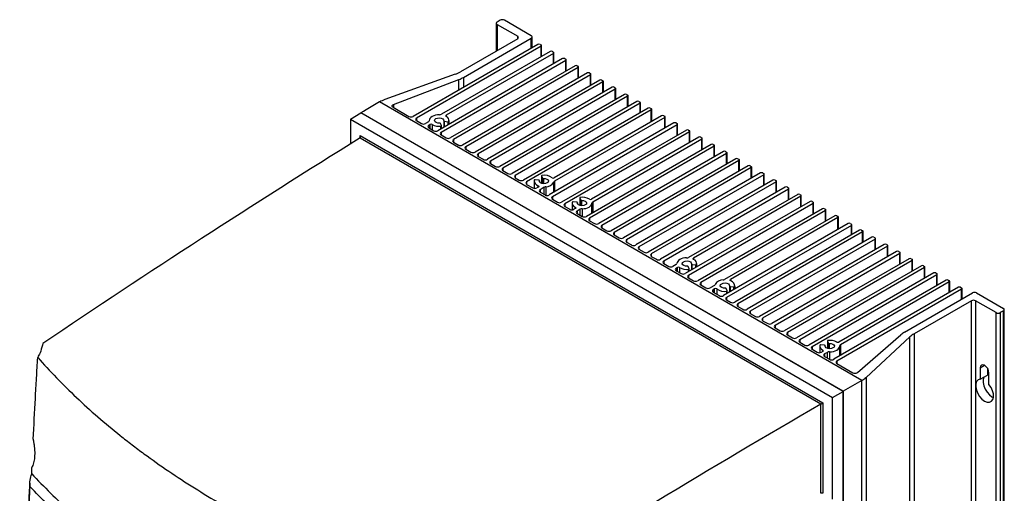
# Model space of a CAD drawing. Header units: millimetres. Extents: x 82 to 1337, y -230 to 1154.
# Tile 217 of 217: x 963 to 1295, y 995 to 1154. Entities that reach past the tile are written whole.
import ezdxf

# ---------------------------------------------------------------- set-up
doc = ezdxf.new("R2010")
doc.units = ezdxf.units.MM

msp = doc.modelspace()

# ---------------------------------------------------------------- linework, layer by layer
at = {"color": 7, "linetype": 'Continuous', "lineweight": 25}
for p, q in [((1123.54, 1153.08), (1123.54, 1143.68)), ((1124.9, 1154.1), (1123.84, 1153.49)), ((1123.84, 1152.67), (1130.77, 1148.67)), ((1135.36, 1148.87), (1126.31, 1154.1)), ((1137.59, 1145.96), (1095.52, 1121.67)), ((1130.77, 1147.85), (1111.45, 1136.7)), ((1112.46, 1134.84), (1135.36, 1148.06)), ((1135.66, 1144.84), (1135.66, 1148.47)), ((1138.3, 1145.96), (1138.65, 1145.75)), ((1138.65, 1145.34), (1096.58, 1121.06)), ((1141.76, 1143.55), (1105.1, 1122.38)), ((1142.82, 1142.93), (1106.65, 1122.06)), ((1138.8, 1141.84), (1138.8, 1145.55)), ((1142.47, 1143.55), (1142.82, 1143.34)), ((1142.97, 1139.43), (1142.97, 1143.14)), ((1145.93, 1141.14), (1103.86, 1116.85)), ((1146.99, 1140.53), (1104.92, 1116.24)), ((1146.64, 1141.14), (1146.99, 1140.93)), ((1147.14, 1137.02), (1147.14, 1140.73)), ((1109.68, 1135.89), (1085.97, 1127.34)), ((1150.11, 1138.73), (1108.03, 1114.44)), ((1151.17, 1138.12), (1109.09, 1113.83)), ((1154.28, 1136.32), (1112.2, 1112.03)), ((1150.81, 1138.73), (1151.17, 1138.53)), ((1151.31, 1134.61), (1151.31, 1138.32)), ((1154.98, 1136.32), (1155.34, 1136.12)), ((1155.48, 1132.2), (1155.48, 1135.91)), ((1088.87, 1125.66), (1110.92, 1134.11)), ((1155.34, 1135.71), (1113.27, 1111.42)), ((1158.45, 1133.91), (1116.38, 1109.63)), ((1159.51, 1133.3), (1117.44, 1109.01)), ((1159.16, 1133.91), (1159.51, 1133.71)), ((1159.66, 1129.79), (1159.66, 1133.51)), ((1162.62, 1131.51), (1120.55, 1107.22)), ((1163.68, 1130.89), (1121.61, 1106.6)), ((1163.33, 1131.51), (1163.68, 1131.3)), ((1163.83, 1127.39), (1163.83, 1131.1)), ((1084.2, 1126.56), (1079.64, 1123.93)), ((1246.87, 1032.66), (1084.2, 1126.56)), ((1166.79, 1129.1), (1124.72, 1104.81)), ((1167.85, 1128.48), (1125.78, 1104.2)), ((1170.97, 1126.69), (1128.89, 1102.4)), ((1172.03, 1126.08), (1129.95, 1101.79)), ((1167.5, 1129.1), (1167.85, 1128.89)), ((1168, 1124.98), (1168, 1128.69)), ((1171.67, 1126.69), (1172.03, 1126.48)), ((1172.17, 1122.98), (1172.17, 1126.28)), ((1074.4, 1120.72), (1077.87, 1122.87)), ((1079.64, 1123.93), (1077.87, 1122.91)), ((1077.87, 1122.91), (1077.87, 1122.87)), ((1240.54, 1029), (1077.87, 1122.91)), ((1240.51, 1028.98), (1077.87, 1122.87)), ((1078.74, 1123.41), (1079.61, 1123.95)), ((1079.61, 1123.95), (1079.64, 1123.93)), ((1088.72, 1124.78), (1094.1, 1121.67)), ((1174.78, 1124.48), (1132.71, 1100.2)), ((1175.84, 1123.87), (1133.77, 1099.58)), ((1175.49, 1124.48), (1175.84, 1124.28)), ((1175.99, 1119.96), (1175.99, 1124.08)), ((1074.4, 1120.72), (1236.91, 1026.91)), ((1074.4, 1120.72), (1074.4, 1112.4)), ((1096.58, 1120.24), (1098.27, 1119.26)), ((1100.64, 1119.81), (1099.69, 1119.26)), ((1100.93, 1120.28), (1100.93, 1120.19)), ((1105.08, 1118.56), (1104.75, 1119.29)), ((1105.82, 1120.15), (1105.82, 1117.98)), ((1106.01, 1120.01), (1107.27, 1119.82)), ((1107.63, 1119.03), (1107.63, 1120.28)), ((1183.48, 1119.46), (1141.41, 1095.18)), ((1179.31, 1121.87), (1143.11, 1100.97)), ((1180.37, 1121.26), (1143.21, 1099.8)), ((1180.02, 1121.87), (1180.37, 1121.67)), ((1180.52, 1117.75), (1180.52, 1121.46)), ((1184.19, 1119.46), (1184.54, 1119.26)), ((1101.21, 1118.91), (1100.75, 1118.65)), ((1100.75, 1117.83), (1102.45, 1116.85)), ((1105.09, 1117.56), (1105.09, 1118.52)), ((1184.54, 1118.85), (1142.47, 1094.56)), ((1187.65, 1117.05), (1145.58, 1092.77)), ((1188.71, 1116.44), (1146.64, 1092.15)), ((1184.69, 1115.34), (1184.69, 1119.05)), ((1188.36, 1117.05), (1188.71, 1116.85)), ((1188.86, 1112.93), (1188.86, 1116.65)), ((1077.59, 1115.2), (1233.72, 1025.06)), ((1233.02, 1024.66), (1077.6, 1114.39)), ((1104.92, 1115.42), (1106.62, 1114.44)), ((1109.09, 1113.01), (1110.79, 1112.03)), ((1191.82, 1114.65), (1155.65, 1093.77)), ((1192.89, 1114.03), (1156.12, 1092.81)), ((1192.53, 1114.65), (1192.89, 1114.44)), ((1193.03, 1110.53), (1193.03, 1114.24)), ((1113.27, 1110.61), (1114.96, 1109.63)), ((1196, 1112.24), (1153.92, 1087.95)), ((1197.06, 1111.63), (1154.98, 1087.34)), ((1200.17, 1109.83), (1158.1, 1085.54)), ((1201.23, 1109.22), (1159.16, 1084.93)), ((1196.7, 1112.24), (1197.06, 1112.03)), ((1197.2, 1108.12), (1197.2, 1111.83)), ((1200.88, 1109.83), (1201.23, 1109.63)), ((1201.38, 1105.71), (1201.38, 1109.42)), ((1117.44, 1108.2), (1119.13, 1107.22)), ((1204.34, 1107.42), (1162.27, 1083.13)), ((1205.4, 1106.81), (1163.33, 1082.52)), ((1205.05, 1107.42), (1205.4, 1107.22)), ((1205.55, 1103.3), (1205.55, 1107.01)), ((1121.61, 1105.79), (1123.31, 1104.81)), ((1125.78, 1103.38), (1127.48, 1102.4)), ((1208.51, 1105.01), (1166.44, 1080.72)), ((1209.57, 1104.4), (1167.5, 1080.11)), ((1212.68, 1102.6), (1170.61, 1078.32)), ((1209.22, 1105.01), (1209.57, 1104.81)), ((1209.72, 1100.89), (1209.72, 1104.6)), ((1213.39, 1102.6), (1213.75, 1102.4)), ((1129.95, 1100.97), (1131.3, 1100.2)), ((1136.29, 1099.87), (1136.29, 1097.43)), ((1137.92, 1100.14), (1136.66, 1100.33)), ((1138.1, 1099.75), (1138.1, 1100)), ((1138.83, 1101.63), (1138.83, 1099.11)), ((1138.84, 1101.59), (1139.18, 1100.86)), ((1213.75, 1101.99), (1171.67, 1077.7)), ((1216.86, 1100.2), (1174.78, 1075.91)), ((1217.92, 1099.58), (1175.84, 1075.3)), ((1213.89, 1098.48), (1213.89, 1102.2)), ((1217.56, 1100.2), (1217.92, 1099.99)), ((1218.06, 1096.08), (1218.06, 1099.79)), ((1133.77, 1098.77), (1135.82, 1097.58)), ((1137.73, 1097.87), (1137.24, 1097.58)), ((1139.75, 1097.81), (1138.3, 1096.97)), ((1138.3, 1096.15), (1139.99, 1095.18)), ((1221.03, 1097.79), (1178.96, 1073.5)), ((1222.09, 1097.18), (1180.02, 1072.89)), ((1221.74, 1097.79), (1222.09, 1097.58)), ((1222.24, 1093.67), (1222.24, 1097.38)), ((1142.47, 1093.75), (1144.17, 1092.77)), ((1150.75, 1092.73), (1149.49, 1092.92)), ((1151.67, 1094.22), (1151.67, 1091.7)), ((1151.67, 1094.18), (1152.01, 1093.45)), ((1229.37, 1092.97), (1187.3, 1068.68)), ((1225.2, 1095.38), (1188.43, 1074.15)), ((1226.26, 1094.77), (1190.09, 1073.89)), ((1225.91, 1095.38), (1226.26, 1095.18)), ((1226.41, 1091.26), (1226.41, 1094.97)), ((1230.08, 1092.97), (1230.43, 1092.77)), ((1146.64, 1091.34), (1148.34, 1090.36)), ((1149.12, 1092.46), (1149.12, 1090.19)), ((1150.21, 1090.62), (1149.75, 1090.36)), ((1151.87, 1090.36), (1150.81, 1089.75)), ((1150.94, 1092.34), (1150.94, 1092.59)), ((1230.43, 1092.36), (1188.36, 1068.07)), ((1233.54, 1090.56), (1191.47, 1066.27)), ((1234.6, 1089.95), (1192.53, 1065.66)), ((1230.58, 1088.85), (1230.58, 1092.56)), ((1234.25, 1090.56), (1234.6, 1090.36)), ((1234.75, 1086.44), (1234.75, 1090.15)), ((1150.81, 1088.93), (1152.51, 1087.95)), ((1154.98, 1086.52), (1156.68, 1085.54)), ((1237.72, 1088.15), (1200.55, 1066.7)), ((1238.78, 1087.54), (1202.57, 1066.64)), ((1238.42, 1088.15), (1238.78, 1087.95)), ((1238.92, 1083.63), (1238.92, 1087.75)), ((1159.16, 1084.11), (1160.85, 1083.13)), ((1242.24, 1085.54), (1200.17, 1061.25)), ((1243.3, 1084.93), (1201.23, 1060.64)), ((1246.06, 1083.34), (1203.99, 1059.05)), ((1247.12, 1082.72), (1205.05, 1058.44)), ((1242.95, 1085.54), (1243.3, 1085.34)), ((1243.45, 1081.83), (1243.45, 1085.13)), ((1246.77, 1083.34), (1247.12, 1083.13)), ((1247.27, 1079.22), (1247.27, 1082.93)), ((1163.33, 1081.7), (1165.03, 1080.72)), ((1250.23, 1080.93), (1208.16, 1056.64)), ((1251.29, 1080.32), (1209.22, 1056.03)), ((1250.94, 1080.93), (1251.29, 1080.72)), ((1251.44, 1076.81), (1251.44, 1080.52)), ((1167.5, 1079.3), (1169.2, 1078.32)), ((1171.67, 1076.89), (1173.37, 1075.91)), ((1254.4, 1078.52), (1212.33, 1054.23)), ((1255.46, 1077.91), (1213.39, 1053.62)), ((1258.58, 1076.11), (1216.5, 1051.82)), ((1255.11, 1078.52), (1255.46, 1078.32)), ((1255.61, 1074.4), (1255.61, 1078.11)), ((1259.28, 1076.11), (1259.64, 1075.91)), ((1175.84, 1074.48), (1177.54, 1073.5)), ((1259.64, 1075.5), (1217.56, 1051.21)), ((1262.75, 1073.7), (1220.67, 1049.42)), ((1263.81, 1073.09), (1221.74, 1048.8)), ((1259.78, 1071.99), (1259.78, 1075.7)), ((1263.45, 1073.7), (1263.81, 1073.5)), ((1263.95, 1069.58), (1263.95, 1073.3)), ((1180.02, 1072.07), (1181.71, 1071.09)), ((1184.19, 1071.7), (1183.13, 1071.09)), ((1184.65, 1070.75), (1184.19, 1070.48)), ((1184.19, 1069.66), (1185.89, 1068.68)), ((1188.63, 1070.33), (1188.29, 1071.06)), ((1188.64, 1069.46), (1188.64, 1070.29)), ((1189.37, 1071.92), (1189.37, 1069.88)), ((1189.55, 1071.78), (1190.81, 1071.59)), ((1191.18, 1070.92), (1191.18, 1072.05)), ((1266.92, 1071.3), (1224.85, 1047.01)), ((1267.98, 1070.68), (1225.91, 1046.39)), ((1267.63, 1071.3), (1267.98, 1071.09)), ((1268.13, 1067.18), (1268.13, 1070.89)), ((1188.36, 1067.25), (1190.06, 1066.27)), ((1271.09, 1068.89), (1229.02, 1044.6)), ((1272.15, 1068.27), (1230.08, 1043.99)), ((1275.26, 1066.48), (1239.09, 1045.6)), ((1271.8, 1068.89), (1272.15, 1068.68)), ((1272.3, 1064.77), (1272.3, 1068.48)), ((1275.97, 1066.48), (1276.32, 1066.27)), ((1276.47, 1062.36), (1276.47, 1066.07)), ((1192.53, 1064.85), (1194.23, 1063.87)), ((1197.1, 1064.71), (1195.64, 1063.87)), ((1197.2, 1063.54), (1196.7, 1063.25)), ((1201.46, 1062.92), (1201.12, 1063.65)), ((1201.47, 1062.01), (1201.47, 1062.88)), ((1202.2, 1064.51), (1202.2, 1062.43)), ((1202.39, 1064.38), (1203.65, 1064.18)), ((1204.01, 1063.47), (1204.01, 1064.64)), ((1279.44, 1064.07), (1237.36, 1039.78)), ((1280.5, 1063.46), (1238.42, 1039.17)), ((1276.32, 1065.87), (1239.66, 1044.7)), ((1280.14, 1064.07), (1280.5, 1063.87)), ((1280.64, 1060.15), (1280.64, 1063.66)), ((1196.7, 1062.44), (1198.75, 1061.25)), ((1201.23, 1059.82), (1202.57, 1059.05)), ((1261.24, 1048.95), (1284.14, 1062.17)), ((1283.78, 1059.52), (1264.47, 1048.37)), ((1283.78, 765.56), (1283.78, 1059.52)), ((1292.13, 1055.52), (1285.2, 1059.52)), ((1285.2, 1059.52), (1285.2, 765.56)), ((1285.55, 1062.17), (1294.6, 1056.95)), ((1205.05, 1057.62), (1206.74, 1056.64)), ((1294.6, 1056.13), (1293.54, 1055.52)), ((1294.6, 762.18), (1294.6, 1056.13)), ((1294.9, 762.58), (1294.9, 1056.54)), ((1209.22, 1055.21), (1210.92, 1054.23)), ((1213.39, 1052.8), (1215.09, 1051.82)), ((1292.13, 761.56), (1292.13, 1055.52)), ((1293.54, 1055.52), (1293.54, 761.56)), ((1217.56, 1050.4), (1219.26, 1049.42)), ((1221.74, 1047.99), (1223.43, 1047.01)), ((1245.35, 1035.33), (1259.97, 1048.06)), ((1263.06, 1047.34), (1248.25, 1033.66)), ((1263.06, 753.39), (1263.06, 1047.34)), ((1264.47, 1048.37), (1264.47, 754.41)), ((1225.91, 1045.58), (1227.6, 1044.6)), ((1230.08, 1043.17), (1231.78, 1042.19)), ((1232.67, 1044.23), (1232.67, 1042.03)), ((1234.3, 1044.5), (1233.03, 1044.69)), ((1234.48, 1044.11), (1234.48, 1044.36)), ((1235.21, 1045.99), (1235.21, 1043.47)), ((1235.22, 1045.95), (1235.56, 1045.23)), ((1239.37, 1040.94), (1239.37, 1044.23)), ((969.89, 1042.55), (969.71, 1041.93)), ((1233.65, 1042.46), (1233.19, 1042.19)), ((1235.21, 1042.13), (1234.25, 1041.58)), ((1234.25, 1040.76), (1235.95, 1039.78)), ((1238.42, 1038.35), (1243.81, 1035.25)), ((1286.75, 1036.9), (1286.75, 1033.06)), ((1289.23, 1036.75), (1289.23, 1034.49)), ((1248.25, 1033.66), (1248.25, 739.71)), ((1286.75, 1033.06), (1289.23, 1034.49)), ((1289.72, 1031.34), (1289.72, 1035.19)), ((1246.87, 1032.66), (1240.54, 1029)), ((1246.87, 794.81), (1246.87, 1032.66)), ((1236.91, 1026.91), (1240.51, 1028.98)), ((1236.91, 992.59), (1236.91, 1026.91)), ((1240.51, 1028.98), (1240.51, 791.18)), ((1240.54, 791.16), (1240.54, 1029)), ((1233.02, 994.61), (1233.02, 1024.66)), ((1233.72, 1025.06), (1233.72, 994.61))]:
    msp.add_line(p, q, dxfattribs=at)
at = {"color": 8, "linetype": 'Continuous', "lineweight": 25}
for p, q in [((1123.84, 1152.67), (1123.84, 1143.85)), ((1130.77, 1147.85), (1130.77, 1148.67)), ((1135.36, 1144.67), (1135.36, 1148.06)), ((1138.65, 1141.75), (1138.65, 1145.34)), ((1142.82, 1139.34), (1142.82, 1142.93)), ((1146.99, 1136.93), (1146.99, 1140.53)), ((1151.17, 1134.53), (1151.17, 1138.12)), ((1110.92, 1130.56), (1110.92, 1134.11)), ((1112.46, 1134.84), (1112.46, 1131.45)), ((1155.34, 1132.12), (1155.34, 1135.71)), ((1159.51, 1129.71), (1159.51, 1133.3)), ((1163.68, 1127.3), (1163.68, 1130.89)), ((1167.85, 1124.89), (1167.85, 1128.48)), ((1172.03, 1122.89), (1172.03, 1126.08)), ((1088.87, 1125.66), (1088.87, 1124.69)), ((1175.84, 1119.87), (1175.84, 1123.87)), ((1096.58, 1121.06), (1096.58, 1120.24)), ((1100.94, 1120.2), (1100.94, 1120.23)), ((1106.01, 1120.01), (1106.01, 1118.09)), ((1106.65, 1122.06), (1106.65, 1121.65)), ((1107.27, 1118.82), (1107.27, 1119.82)), ((1107.58, 1119.93), (1107.58, 1119)), ((1180.37, 1117.67), (1180.37, 1121.26)), ((1100.75, 1118.65), (1100.75, 1117.83)), ((1101.21, 1117.57), (1101.21, 1118.91)), ((1101.92, 1118.91), (1101.92, 1117.16)), ((1104.89, 1117.44), (1104.89, 1118.38)), ((1104.92, 1116.24), (1104.92, 1115.42)), ((1184.54, 1115.26), (1184.54, 1118.85)), ((1188.71, 1112.85), (1188.71, 1116.44)), ((1077.59, 1114.38), (1077.59, 1115.2)), ((1109.09, 1113.83), (1109.09, 1113.01)), ((1192.89, 1110.44), (1192.89, 1114.03)), ((1113.27, 1111.42), (1113.27, 1110.61)), ((1197.06, 1108.03), (1197.06, 1111.63)), ((1201.23, 1105.63), (1201.23, 1109.22)), ((1117.44, 1109.01), (1117.44, 1108.2)), ((1121.61, 1106.6), (1121.61, 1105.79)), ((1205.4, 1103.22), (1205.4, 1106.81)), ((1125.78, 1104.2), (1125.78, 1103.38)), ((1209.57, 1100.81), (1209.57, 1104.4)), ((1129.95, 1101.79), (1129.95, 1100.97)), ((1133.77, 1099.58), (1133.77, 1098.77)), ((1138.1, 1099.98), (1138.1, 1099.76)), ((1138.84, 1101.59), (1138.84, 1099.1)), ((1139.18, 1100.86), (1139.18, 1099.02)), ((1139.45, 1100.76), (1139.45, 1098.98)), ((1142.93, 1096.05), (1142.93, 1099.51)), ((1143.21, 1099.8), (1143.21, 1096.21)), ((1213.75, 1098.4), (1213.75, 1101.99)), ((1217.92, 1095.99), (1217.92, 1099.58)), ((1137.67, 1097.83), (1137.67, 1098.31)), ((1138.3, 1096.97), (1138.3, 1096.15)), ((1139.75, 1095.31), (1139.75, 1097.81)), ((1140.27, 1097.97), (1140.27, 1095.06)), ((1222.09, 1093.58), (1222.09, 1097.18)), ((1142.47, 1094.56), (1142.47, 1093.75)), ((1151.67, 1094.18), (1151.67, 1091.69)), ((1152.01, 1093.45), (1152.01, 1091.61)), ((1152.28, 1093.35), (1152.28, 1091.57)), ((1156.12, 1092.81), (1156.12, 1089.22)), ((1226.26, 1091.17), (1226.26, 1094.77)), ((1146.64, 1092.15), (1146.64, 1091.34)), ((1150.2, 1090.62), (1150.2, 1091.04)), ((1150.81, 1089.75), (1150.81, 1088.93)), ((1150.94, 1092.57), (1150.94, 1092.35)), ((1151.87, 1088.32), (1151.87, 1090.36)), ((1152.56, 1090.53), (1152.56, 1087.92)), ((1155.82, 1089.05), (1155.82, 1092.41)), ((1230.43, 1088.77), (1230.43, 1092.36)), ((1234.6, 1086.36), (1234.6, 1089.95)), ((1154.98, 1087.34), (1154.98, 1086.52)), ((1238.78, 1083.54), (1238.78, 1087.54)), ((1159.16, 1084.93), (1159.16, 1084.11)), ((1243.3, 1081.75), (1243.3, 1084.93)), ((1247.12, 1079.13), (1247.12, 1082.72)), ((1163.33, 1082.52), (1163.33, 1081.7)), ((1167.5, 1080.11), (1167.5, 1079.3)), ((1251.29, 1076.72), (1251.29, 1080.32)), ((1171.67, 1077.7), (1171.67, 1076.89)), ((1255.46, 1074.32), (1255.46, 1077.91)), ((1175.84, 1075.3), (1175.84, 1074.48)), ((1180.02, 1072.89), (1180.02, 1072.07)), ((1190.09, 1073.89), (1190.09, 1073.48)), ((1259.64, 1071.91), (1259.64, 1075.5)), ((1263.81, 1069.5), (1263.81, 1073.09)), ((1184.19, 1070.48), (1184.19, 1069.66)), ((1184.65, 1069.4), (1184.65, 1070.75)), ((1185.37, 1070.74), (1185.37, 1068.98)), ((1188.43, 1069.34), (1188.43, 1070.15)), ((1189.55, 1071.78), (1189.55, 1069.98)), ((1190.81, 1070.71), (1190.81, 1071.59)), ((1191.12, 1071.7), (1191.12, 1070.89)), ((1267.98, 1067.09), (1267.98, 1070.68)), ((1188.36, 1068.07), (1188.36, 1067.25)), ((1202.57, 1066.64), (1202.57, 1066.23)), ((1272.15, 1064.68), (1272.15, 1068.27)), ((1192.53, 1065.66), (1192.53, 1064.85)), ((1196.7, 1063.25), (1196.7, 1062.44)), ((1197.2, 1062.15), (1197.2, 1063.54)), ((1197.95, 1063.5), (1197.95, 1061.71)), ((1201.27, 1061.89), (1201.27, 1062.74)), ((1202.39, 1064.38), (1202.39, 1062.53)), ((1203.65, 1063.26), (1203.65, 1064.18)), ((1203.96, 1064.29), (1203.96, 1063.44)), ((1276.32, 1062.27), (1276.32, 1065.87)), ((1280.5, 1060.07), (1280.5, 1063.46)), ((1201.23, 1060.64), (1201.23, 1059.82)), ((1205.05, 1058.44), (1205.05, 1057.62)), ((1209.22, 1056.03), (1209.22, 1055.21)), ((1213.39, 1053.62), (1213.39, 1052.8)), ((1217.56, 1051.21), (1217.56, 1050.4)), ((1221.74, 1048.8), (1221.74, 1047.99)), ((1225.91, 1046.39), (1225.91, 1045.58)), ((1230.08, 1043.99), (1230.08, 1043.17)), ((1233.65, 1042.46), (1233.65, 1042.86)), ((1234.48, 1044.34), (1234.48, 1044.12)), ((1235.22, 1045.95), (1235.22, 1043.46)), ((1235.56, 1045.23), (1235.56, 1043.38)), ((1235.83, 1045.12), (1235.83, 1043.34)), ((1239.66, 1044.7), (1239.66, 1041.11)), ((1234.25, 1041.58), (1234.25, 1040.76)), ((1235.21, 1040.21), (1235.21, 1042.13)), ((1235.94, 1042.3), (1235.94, 1039.79)), ((1238.42, 1039.17), (1238.42, 1038.35)), ((1286.75, 1036.9), (1288.24, 1037.76))]:
    msp.add_line(p, q, dxfattribs=at)
at = {"color": 7, "linetype": 'Continuous', "lineweight": 25, "flags": 128}
for points in [[(1088.72, 1124.78), (1088.58, 1124.87), (1088.48, 1124.99), (1088.43, 1125.11), (1088.43, 1125.24), (1088.48, 1125.37), (1088.57, 1125.48), (1088.7, 1125.58), (1088.87, 1125.66)], [(1104.37, 1122.21), (1103.69, 1122.18), (1103.04, 1122.08), (1102.44, 1121.89), (1101.92, 1121.65), (1101.49, 1121.34), (1101.17, 1121), (1100.99, 1120.62), (1100.94, 1120.23)], [(1104.47, 1119.39), (1103.84, 1119.42), (1103.28, 1119.6), (1102.89, 1119.89), (1102.74, 1120.24), (1102.84, 1120.6), (1103.19, 1120.91), (1103.72, 1121.11), (1104.35, 1121.17), (1104.96, 1121.08), (1105.47, 1120.86), (1105.77, 1120.54), (1105.82, 1120.17)], [(1105.82, 1120.17), (1105.82, 1120.14), (1105.83, 1120.12), (1105.84, 1120.09), (1105.86, 1120.07), (1105.89, 1120.05), (1105.93, 1120.04), (1105.96, 1120.02), (1106.01, 1120.01)], [(1104.89, 1118.38), (1104.94, 1118.39), (1104.98, 1118.4), (1105.02, 1118.42), (1105.05, 1118.44), (1105.08, 1118.47), (1105.09, 1118.5), (1105.09, 1118.53), (1105.08, 1118.56)], [(1138.1, 1099.98), (1138.1, 1100), (1138.1, 1100.03), (1138.08, 1100.05), (1138.06, 1100.08), (1138.03, 1100.1), (1138, 1100.11), (1137.96, 1100.13), (1137.92, 1100.14)], [(1139.45, 1100.76), (1140.08, 1100.73), (1140.64, 1100.55), (1141.03, 1100.26), (1141.19, 1099.91), (1141.08, 1099.54), (1140.74, 1099.24), (1140.2, 1099.04), (1139.58, 1098.98), (1138.96, 1099.07), (1138.46, 1099.29), (1138.16, 1099.61), (1138.1, 1099.98)], [(1139.04, 1101.77), (1138.99, 1101.76), (1138.94, 1101.75), (1138.9, 1101.73), (1138.87, 1101.71), (1138.85, 1101.68), (1138.83, 1101.65), (1138.83, 1101.62), (1138.84, 1101.59)], [(1137.67, 1098.31), (1137.75, 1098.26), (1137.81, 1098.21), (1137.85, 1098.16), (1137.87, 1098.09), (1137.87, 1098.03), (1137.84, 1097.97), (1137.8, 1097.92), (1137.73, 1097.87)], [(1150.94, 1092.57), (1150.94, 1092.6), (1150.93, 1092.62), (1150.92, 1092.65), (1150.89, 1092.67), (1150.87, 1092.69), (1150.83, 1092.7), (1150.79, 1092.72), (1150.75, 1092.73)], [(1152.28, 1093.35), (1152.92, 1093.32), (1153.48, 1093.14), (1153.87, 1092.85), (1154.02, 1092.5), (1153.92, 1092.14), (1153.57, 1091.83), (1153.04, 1091.63), (1152.41, 1091.57), (1151.79, 1091.66), (1151.29, 1091.88), (1150.99, 1092.2), (1150.94, 1092.57)], [(1151.87, 1094.36), (1151.82, 1094.35), (1151.78, 1094.34), (1151.74, 1094.32), (1151.7, 1094.3), (1151.68, 1094.27), (1151.67, 1094.24), (1151.67, 1094.21), (1151.67, 1094.18)], [(1150.2, 1091.04), (1150.27, 1091), (1150.32, 1090.95), (1150.35, 1090.89), (1150.36, 1090.83), (1150.35, 1090.78), (1150.32, 1090.72), (1150.28, 1090.67), (1150.21, 1090.62)], [(1152.56, 1090.53), (1153.19, 1090.57), (1153.79, 1090.68), (1154.35, 1090.86), (1154.84, 1091.09), (1155.25, 1091.38), (1155.55, 1091.7), (1155.75, 1092.05), (1155.82, 1092.41)], [(1187.75, 1073.98), (1187.12, 1073.94), (1186.51, 1073.83), (1185.95, 1073.65), (1185.46, 1073.42), (1185.06, 1073.13), (1184.75, 1072.81), (1184.56, 1072.46), (1184.48, 1072.1)], [(1188.02, 1071.16), (1187.39, 1071.19), (1186.83, 1071.37), (1186.44, 1071.66), (1186.28, 1072.01), (1186.39, 1072.38), (1186.73, 1072.68), (1187.27, 1072.88), (1187.89, 1072.94), (1188.51, 1072.85), (1189.01, 1072.63), (1189.31, 1072.31), (1189.37, 1071.94)], [(1190.1, 1073.47), (1190.04, 1073.51), (1189.99, 1073.56), (1189.96, 1073.62), (1189.94, 1073.68), (1189.95, 1073.73), (1189.98, 1073.79), (1190.03, 1073.84), (1190.09, 1073.89)], [(1188.43, 1070.15), (1188.48, 1070.16), (1188.53, 1070.17), (1188.57, 1070.19), (1188.6, 1070.21), (1188.62, 1070.24), (1188.64, 1070.27), (1188.64, 1070.3), (1188.63, 1070.33)], [(1189.37, 1071.94), (1189.37, 1071.92), (1189.37, 1071.89), (1189.39, 1071.87), (1189.41, 1071.84), (1189.44, 1071.82), (1189.47, 1071.81), (1189.51, 1071.79), (1189.55, 1071.78)], [(1202.63, 1066.21), (1202.55, 1066.25), (1202.49, 1066.3), (1202.45, 1066.35), (1202.43, 1066.42), (1202.43, 1066.48), (1202.46, 1066.54), (1202.51, 1066.59), (1202.57, 1066.64)], [(1200.85, 1063.75), (1200.22, 1063.78), (1199.66, 1063.96), (1199.27, 1064.25), (1199.11, 1064.6), (1199.22, 1064.97), (1199.57, 1065.27), (1200.1, 1065.47), (1200.73, 1065.54), (1201.34, 1065.45), (1201.85, 1065.22), (1202.15, 1064.9), (1202.2, 1064.53)], [(1201.27, 1062.74), (1201.32, 1062.75), (1201.36, 1062.76), (1201.4, 1062.78), (1201.43, 1062.8), (1201.46, 1062.83), (1201.47, 1062.86), (1201.47, 1062.89), (1201.46, 1062.92)], [(1202.2, 1064.53), (1202.2, 1064.51), (1202.21, 1064.48), (1202.22, 1064.46), (1202.24, 1064.43), (1202.27, 1064.41), (1202.3, 1064.4), (1202.34, 1064.38), (1202.39, 1064.38)], [(1235.42, 1046.13), (1235.37, 1046.13), (1235.32, 1046.11), (1235.28, 1046.09), (1235.25, 1046.07), (1235.23, 1046.04), (1235.21, 1046.01), (1235.21, 1045.98), (1235.22, 1045.95)], [(1234.48, 1044.34), (1234.48, 1044.37), (1234.48, 1044.39), (1234.46, 1044.42), (1234.44, 1044.44), (1234.41, 1044.46), (1234.38, 1044.48), (1234.34, 1044.49), (1234.3, 1044.5)], [(1235.83, 1045.12), (1236.46, 1045.09), (1237.02, 1044.91), (1237.41, 1044.62), (1237.57, 1044.27), (1237.46, 1043.91), (1237.11, 1043.6), (1236.58, 1043.4), (1235.96, 1043.34), (1235.34, 1043.43), (1234.84, 1043.65), (1234.53, 1043.97), (1234.48, 1044.34)], [(1235.94, 1042.3), (1236.61, 1042.33), (1237.26, 1042.44), (1237.86, 1042.62), (1238.39, 1042.86), (1238.82, 1043.17), (1239.13, 1043.51), (1239.32, 1043.89), (1239.37, 1044.28)], [(1289.72, 1035.19), (1289.61, 1035.91), (1289.29, 1036.65), (1288.81, 1037.3), (1288.24, 1037.76), (1287.67, 1037.96), (1287.19, 1037.86), (1286.87, 1037.49), (1286.75, 1036.9)], [(1286.75, 1033.06), (1286.07, 1032.84), (1285.56, 1032.3), (1285.28, 1031.51), (1285.25, 1030.52), (1285.48, 1029.41), (1285.93, 1028.29), (1286.58, 1027.24), (1287.37, 1026.36), (1288.24, 1025.71), (1289.1, 1025.36), (1289.89, 1025.33), (1290.55, 1025.63), (1291, 1026.22), (1291.22, 1027.07), (1291.2, 1028.1), (1290.92, 1029.21), (1290.41, 1030.33), (1289.72, 1031.34)], [(1288.1, 1033.84), (1288.04, 1033.73), (1287.76, 1032.94), (1287.73, 1031.95), (1287.95, 1030.84), (1288.41, 1029.72), (1289.06, 1028.67), (1289.85, 1027.79), (1290.71, 1027.14), (1291.2, 1026.91)]]:
    msp.add_lwpolyline(points, dxfattribs=at)
at = {"color": 7, "linetype": 'Continuous', "lineweight": 25}
for centre, radius, start, end in [((1123.99, 1153.08), 0.437, 110.7834, 249.2166), ((1125.6, 1152.73), 1.54, 62.6097, 117.3903), ((1130.61, 1148.26), 0.437, 290.7834, 69.2166), ((1135.21, 1148.47), 0.437, 290.7834, 69.2166), ((1137.94, 1145.27), 0.769, 62.6097, 117.3903), ((1138.57, 1145.55), 0.218, 290.7834, 69.2166), ((1142.12, 1142.86), 0.769, 62.6097, 117.3903), ((1142.74, 1143.14), 0.218, 290.7834, 69.2166), ((1146.29, 1140.46), 0.769, 62.6097, 117.3903), ((1146.92, 1140.73), 0.218, 290.7834, 69.2166), ((1105.97, 1146.29), 11.04, 289.5982, 299.7298), ((1150.46, 1138.05), 0.769, 62.6097, 117.3903), ((1151.09, 1138.32), 0.218, 290.7834, 69.2166), ((1154.63, 1135.64), 0.769, 62.6097, 117.3903), ((1155.26, 1135.91), 0.218, 290.7834, 69.2166), ((1107.07, 1144.25), 10.85, 290.7686, 299.7858), ((1158.8, 1133.23), 0.769, 62.6097, 117.3903), ((1159.43, 1133.51), 0.218, 290.7834, 69.2166), ((1162.97, 1130.82), 0.769, 62.6097, 117.3903), ((1163.6, 1131.1), 0.218, 290.7834, 69.2166), ((1167.15, 1128.41), 0.769, 62.6097, 117.3903), ((1089.68, 1116.94), 11.04, 109.5982, 119.7298), ((1167.78, 1128.69), 0.218, 290.7834, 69.2166), ((1171.32, 1126.01), 0.769, 62.6097, 117.3903), ((1171.95, 1126.28), 0.218, 290.7834, 69.2166), ((1175.14, 1123.8), 0.769, 62.6097, 117.3903), ((1175.77, 1124.08), 0.218, 290.7834, 69.2166), ((1094.81, 1123.03), 1.54, 242.6097, 297.3903), ((1096.73, 1120.65), 0.437, 110.7834, 249.2166), ((1098.98, 1120.62), 1.54, 242.6097, 297.3903), ((1100.44, 1120.26), 0.495, 294.0226, 356.5416), ((1104.42, 1123.67), 1.45, 268.039, 297.9661), ((1104.52, 1119.11), 0.281, 37.4237, 100.0428), ((1106.73, 1121.85), 0.218, 110.7834, 249.2166), ((1106.09, 1120.23), 1.52, 348.5156, 68.2238), ((1107.35, 1120.09), 0.282, 254.1881, 325.9338), ((1179.66, 1121.19), 0.769, 62.6097, 117.3903), ((1180.29, 1121.46), 0.218, 290.7834, 69.2166), ((1183.83, 1118.78), 0.769, 62.6097, 117.3903), ((1184.46, 1119.05), 0.218, 290.7834, 69.2166), ((1100.9, 1118.24), 0.437, 110.7834, 249.2166), ((1101.56, 1118.23), 0.769, 62.6097, 117.3903), ((1104.26, 1123.41), 5.07, 242.4634, 277.1366), ((1103.15, 1118.22), 1.54, 242.6097, 297.3903), ((1105.08, 1115.83), 0.437, 110.7834, 249.2166), ((1188.01, 1116.37), 0.769, 62.6097, 117.3903), ((1188.64, 1116.65), 0.218, 290.7834, 69.2166), ((1107.33, 1115.81), 1.54, 242.6097, 297.3903), ((1109.25, 1113.42), 0.437, 110.7834, 249.2166), ((1192.18, 1113.96), 0.769, 62.6097, 117.3903), ((1192.81, 1114.24), 0.218, 290.7834, 69.2166), ((1111.5, 1113.4), 1.54, 242.6097, 297.3903), ((1113.42, 1111.01), 0.437, 110.7834, 249.2166), ((1115.67, 1110.99), 1.54, 242.6097, 297.3903), ((1196.35, 1111.56), 0.769, 62.6097, 117.3903), ((1196.98, 1111.83), 0.218, 290.7834, 69.2166), ((1200.52, 1109.15), 0.769, 62.6097, 117.3903), ((1201.15, 1109.42), 0.218, 290.7834, 69.2166), ((1117.59, 1108.6), 0.437, 110.7834, 249.2166), ((1119.84, 1108.58), 1.54, 242.6097, 297.3903), ((1121.76, 1106.2), 0.437, 110.7834, 249.2166), ((1204.69, 1106.74), 0.769, 62.6097, 117.3903), ((1205.32, 1107.01), 0.218, 290.7834, 69.2166), ((1124.01, 1106.17), 1.54, 242.6097, 297.3903), ((1125.94, 1103.79), 0.437, 110.7834, 249.2166), ((1208.87, 1104.33), 0.769, 62.6097, 117.3903), ((1209.5, 1104.6), 0.218, 290.7834, 69.2166), ((1213.04, 1101.92), 0.769, 62.6097, 117.3903), ((1128.19, 1103.76), 1.54, 242.6097, 297.3903), ((1130.11, 1101.38), 0.437, 110.7834, 249.2166), ((1132, 1101.56), 1.54, 242.6097, 297.3903), ((1133.93, 1099.18), 0.437, 110.7834, 249.2166), ((1138.03, 1099.97), 1.7, 171.6688, 257.7516), ((1136.58, 1100.06), 0.282, 74.1872, 145.9298), ((1139.7, 1097.08), 4.74, 55.9702, 98.0319), ((1139.4, 1101.03), 0.281, 217.4198, 280.0418), ((1140.29, 1101), 3.03, 269.5682, 330.4264), ((1142.76, 1101.63), 0.745, 236.8141, 298.003), ((1143.47, 1099.29), 0.578, 116.866, 158.0194), ((1213.67, 1102.2), 0.218, 290.7834, 69.2166), ((1217.21, 1099.51), 0.769, 62.6097, 117.3903), ((1217.84, 1099.79), 0.218, 290.7834, 69.2166), ((1136.53, 1098.95), 1.54, 242.6097, 297.3903), ((1138.45, 1096.56), 0.437, 110.7834, 249.2166), ((1140.4, 1096.63), 1.34, 95.3762, 118.651), ((1221.38, 1097.11), 0.769, 62.6097, 117.3903), ((1222.01, 1097.38), 0.218, 290.7834, 69.2166), ((1140.7, 1096.54), 1.54, 242.6097, 297.3903), ((1142.62, 1094.15), 0.437, 110.7834, 249.2166), ((1144.87, 1094.13), 1.54, 242.6097, 297.3903), ((1150.72, 1092.52), 1.56, 169.2683, 250.7256), ((1149.41, 1092.65), 0.282, 74.1881, 145.9338), ((1152.51, 1089.41), 4.99, 60.8979, 97.3268), ((1152.24, 1093.63), 0.281, 217.4237, 280.0428), ((1155.3, 1094.44), 0.764, 241.2013, 297.5096), ((1156.33, 1092.34), 0.511, 114.7225, 172.098), ((1225.55, 1094.7), 0.769, 62.6097, 117.3903), ((1226.18, 1094.97), 0.218, 290.7834, 69.2166), ((1229.73, 1092.29), 0.769, 62.6097, 117.3903), ((1230.36, 1092.56), 0.218, 290.7834, 69.2166), ((1146.8, 1091.75), 0.437, 110.7834, 249.2166), ((1149.04, 1091.72), 1.54, 242.6097, 297.3903), ((1150.97, 1089.34), 0.437, 110.7834, 249.2166), ((1152.55, 1089.1), 1.43, 89.6771, 118.1158), ((1233.9, 1089.88), 0.769, 62.6097, 117.3903), ((1234.53, 1090.15), 0.218, 290.7834, 69.2166), ((1153.22, 1089.31), 1.54, 242.6097, 297.3903), ((1155.14, 1086.93), 0.437, 110.7834, 249.2166), ((1238.07, 1087.47), 0.769, 62.6097, 117.3903), ((1238.7, 1087.75), 0.218, 290.7834, 69.2166), ((1157.39, 1086.91), 1.54, 242.6097, 297.3903), ((1159.31, 1084.52), 0.437, 110.7834, 249.2166), ((1161.56, 1084.5), 1.54, 242.6097, 297.3903), ((1242.6, 1084.86), 0.769, 62.6097, 117.3903), ((1243.22, 1085.13), 0.218, 290.7834, 69.2166), ((1246.41, 1082.65), 0.769, 62.6097, 117.3903), ((1247.04, 1082.93), 0.218, 290.7834, 69.2166), ((1163.48, 1082.11), 0.437, 110.7834, 249.2166), ((1165.73, 1082.09), 1.54, 242.6097, 297.3903), ((1167.66, 1079.7), 0.437, 110.7834, 249.2166), ((1250.59, 1080.25), 0.769, 62.6097, 117.3903), ((1251.21, 1080.52), 0.218, 290.7834, 69.2166), ((1169.9, 1079.68), 1.54, 242.6097, 297.3903), ((1171.83, 1077.3), 0.437, 110.7834, 249.2166), ((1254.76, 1077.84), 0.769, 62.6097, 117.3903), ((1255.39, 1078.11), 0.218, 290.7834, 69.2166), ((1258.93, 1075.43), 0.769, 62.6097, 117.3903), ((1174.08, 1077.27), 1.54, 242.6097, 297.3903), ((1176, 1074.89), 0.437, 110.7834, 249.2166), ((1178.25, 1074.86), 1.54, 242.6097, 297.3903), ((1180.17, 1072.48), 0.437, 110.7834, 249.2166), ((1187.76, 1075.42), 1.43, 269.6771, 298.1158), ((1189.59, 1071.99), 1.56, 349.2683, 70.7256), ((1259.56, 1075.7), 0.218, 290.7834, 69.2166), ((1263.1, 1073.02), 0.769, 62.6097, 117.3903), ((1263.73, 1073.3), 0.218, 290.7834, 69.2166), ((1182.42, 1072.46), 1.54, 242.6097, 297.3903), ((1184.34, 1070.07), 0.437, 110.7834, 249.2166), ((1183.97, 1072.17), 0.511, 294.7225, 352.098), ((1185, 1070.07), 0.764, 61.2013, 117.5096), ((1187.8, 1075.1), 4.99, 240.8979, 277.3268), ((1188.07, 1070.89), 0.281, 37.4237, 100.0428), ((1190.89, 1071.86), 0.282, 254.1881, 325.9338), ((1267.27, 1070.61), 0.769, 62.6097, 117.3903), ((1267.9, 1070.89), 0.218, 290.7834, 69.2166), ((1186.59, 1070.05), 1.54, 242.6097, 297.3903), ((1188.51, 1067.66), 0.437, 110.7834, 249.2166), ((1190.76, 1067.64), 1.54, 242.6097, 297.3903), ((1200.01, 1063.51), 3.03, 89.5682, 150.4264), ((1199.91, 1067.88), 1.34, 275.3762, 298.651), ((1202.27, 1064.54), 1.7, 351.6688, 77.7516), ((1271.44, 1068.2), 0.769, 62.6097, 117.3903), ((1272.07, 1068.48), 0.218, 290.7834, 69.2166), ((1275.62, 1065.8), 0.769, 62.6097, 117.3903), ((1276.25, 1066.07), 0.218, 290.7834, 69.2166), ((1192.69, 1065.25), 0.437, 110.7834, 249.2166), ((1194.94, 1065.23), 1.54, 242.6097, 297.3903), ((1196.86, 1062.85), 0.437, 110.7834, 249.2166), ((1196.84, 1065.22), 0.578, 296.866, 338.0194), ((1197.55, 1062.88), 0.745, 56.8141, 118.003), ((1200.61, 1067.43), 4.74, 235.9702, 278.0319), ((1200.9, 1063.48), 0.281, 37.4198, 100.0418), ((1203.73, 1064.45), 0.282, 254.1872, 325.9298), ((1279.79, 1063.39), 0.769, 62.6097, 117.3903), ((1280.42, 1063.66), 0.218, 290.7834, 69.2166), ((1199.46, 1062.62), 1.54, 242.6097, 297.3903), ((1201.38, 1060.23), 0.437, 110.7834, 249.2166), ((1284.49, 1058.15), 1.54, 62.6097, 117.3903), ((1284.84, 1060.81), 1.54, 62.6097, 117.3903), ((1203.28, 1060.41), 1.54, 242.6097, 297.3903), ((1205.2, 1058.03), 0.437, 110.7834, 249.2166), ((1207.45, 1058.01), 1.54, 242.6097, 297.3903), ((1294.45, 1056.54), 0.437, 290.7834, 69.2166), ((1209.37, 1055.62), 0.437, 110.7834, 249.2166), ((1211.62, 1055.6), 1.54, 242.6097, 297.3903), ((1213.55, 1053.21), 0.437, 110.7834, 249.2166), ((1292.83, 1056.88), 1.54, 242.6097, 297.3903), ((1215.8, 1053.19), 1.54, 242.6097, 297.3903), ((1217.72, 1050.8), 0.437, 110.7834, 249.2166), ((1219.97, 1050.78), 1.54, 242.6097, 297.3903), ((1221.89, 1048.39), 0.437, 110.7834, 249.2166), ((1224.14, 1048.37), 1.54, 242.6097, 297.3903), ((1226.06, 1045.99), 0.437, 110.7834, 249.2166), ((1236.05, 1041.11), 5.07, 62.4633, 97.1347), ((1265.23, 1041.96), 8.05, 119.7124, 130.7124), ((1268.36, 1041.52), 7.88, 119.6223, 132.3191), ((1228.31, 1045.96), 1.54, 242.6097, 297.3903), ((1230.23, 1043.58), 0.437, 110.7834, 249.2166), ((1234.21, 1044.28), 1.52, 168.5098, 248.2246), ((1232.96, 1044.42), 0.282, 74.1872, 145.9298), ((1233.57, 1042.66), 0.218, 290.7834, 69.2166), ((1235.78, 1045.4), 0.281, 217.4198, 280.0418), ((1238.74, 1046.28), 0.769, 242.6097, 297.3903), ((1239.86, 1044.25), 0.495, 114.0226, 176.5416), ((1232.48, 1043.55), 1.54, 242.6097, 297.3903), ((1234.41, 1041.17), 0.437, 110.7834, 249.2166), ((1235.89, 1040.84), 1.45, 88.039, 117.9661), ((1236.66, 1041.15), 1.54, 242.6097, 297.3903), ((1238.58, 1038.76), 0.437, 110.7834, 249.2166), ((1244.5, 1036.54), 1.47, 241.761, 304.8549), ((1242.94, 1039.48), 7.88, 299.6223, 312.3191), ((1233.37, 993.92), 0.77, 62.6565, 116.7662)]:
    msp.add_arc(centre, radius, start, end, dxfattribs=at)
for centre, major_axis, ratio, start_param, end_param in [((1122.01, -1592.51), (1630.83, 2924.48), 0.567218, 0.795983, 0.842008), ((1077.24, 1114.99), (-0.354, 0.612), 0.577335, 3.160645, 4.712348), ((1279.01, -1683.15), (1718.51, 2873.84), 0.587369, 0.813447, 0.859472), ((1233.37, 1024.86), (0.5, 0.289), 0.00007, 3.946044, 5.497747)]:
    msp.add_ellipse(centre, major_axis=major_axis, ratio=ratio, start_param=start_param, end_param=end_param, dxfattribs=at)
for points in [[(1077.6, 1114.39), (1077.6, 1114.39), (1077.6, 1114.39), (1077.6, 1114.38)], [(970.64, 1045.15), (970.39, 1044.28), (970.14, 1043.42), (969.89, 1042.55)], [(969.71, 1041.93), (969.37, 1041.43), (969.09, 1040.92), (968.89, 1040.41)], [(1233.02, 1024.66), (1233.02, 1024.66), (1233.02, 1024.66), (1233.02, 1024.66)], [(966.84, 1001.21), (966.87, 1001.92), (966.9, 1002.62), (966.93, 1003.32)]]:
    msp.add_open_spline(points, degree=3, dxfattribs=at)
for points, knots in [([(967.38, 1012.83), (967.6, 1017.42), (967.84, 1022.01), (968.21, 1028.91), (968.34, 1031.2), (968.61, 1035.8), (968.75, 1038.11), (968.89, 1040.41)], [0, 0, 0, 0, 0.5, 0.5, 0.75, 0.75, 1, 1, 1, 1]), ([(968.89, 1040.41), (972.96, 1035.79), (977.32, 1031.28), (986.6, 1022.51), (991.52, 1018.23), (998.03, 1013.04), (999.35, 1012.01), (1002.01, 1009.97), (1003.36, 1008.96), (1007.44, 1005.96), (1010.22, 1004), (1018.72, 998.24), (1024.62, 994.55), (1036.86, 987.49), (1043.21, 984.11), (1056.35, 977.66), (1063.15, 974.59), (1073.68, 970.22), (1077.25, 968.8), (1084.51, 966.04), (1088.18, 964.71), (1099.32, 960.85), (1106.91, 958.46), (1114.67, 956.25)], [0, 0, 0, 0, 0.125, 0.125, 0.25, 0.25, 0.28125, 0.28125, 0.3125, 0.3125, 0.375, 0.375, 0.5, 0.5, 0.625, 0.625, 0.75, 0.75, 0.8125, 0.8125, 0.875, 0.875, 1, 1, 1, 1]), ([(967.44, 1012.22), (967.52, 1011.79), (967.59, 1011.37), (967.71, 1010.53), (967.76, 1010.11), (967.86, 1008.86), (967.88, 1008.08), (967.83, 1006.96), (967.8, 1006.6), (967.71, 1005.91), (967.6, 1005.26), (967.44, 1004.69), (967.25, 1004.15), (967.14, 1003.9), (967.03, 1003.68)], [0, 0, 0, 0, 0.125, 0.125, 0.25, 0.25, 0.5, 0.5, 0.625, 0.625, 0.75, 0.875, 0.875, 1, 1, 1, 1]), ([(967.38, 1012.83), (967.37, 1012.74), (967.38, 1012.64), (967.4, 1012.43), (967.42, 1012.32), (967.44, 1012.22)], [0, 0, 0, 0, 0.5, 0.5, 1, 1, 1, 1]), ([(967.03, 1003.68), (967, 1003.63), (966.98, 1003.58), (966.95, 1003.46), (966.93, 1003.4), (966.93, 1003.32)], [0, 0, 0, 0, 0.5, 0.5, 1, 1, 1, 1]), ([(966.21, 996.9), (966.21, 997.08), (966.21, 997.25), (966.22, 997.6), (966.22, 997.78), (966.25, 998.31), (966.29, 998.67), (966.45, 999.74), (966.61, 1000.47), (966.84, 1001.21)], [0, 0, 0, 0, 0.125, 0.125, 0.25, 0.25, 0.5, 0.5, 1, 1, 1, 1]), ([(966.84, 1001.21), (970.95, 996.8), (975.33, 992.48), (984.62, 984.04), (989.54, 979.93), (997.3, 973.9), (999.96, 971.91), (1005.39, 968.01), (1008.16, 966.08), (1016.66, 960.41), (1022.56, 956.75), (1031.75, 951.44), (1034.87, 949.71), (1039.65, 947.15), (1041.25, 946.3), (1044.48, 944.63), (1046.11, 943.81), (1054.3, 939.73), (1061.04, 936.61), (1074.88, 930.67), (1081.98, 927.85), (1096.55, 922.51), (1104.01, 919.98), (1111.67, 917.61)], [0, 0, 0, 0, 0.125, 0.125, 0.25, 0.25, 0.3125, 0.3125, 0.375, 0.375, 0.5, 0.5, 0.5625, 0.5625, 0.59375, 0.59375, 0.625, 0.625, 0.75, 0.75, 0.875, 0.875, 1, 1, 1, 1]), ([(962.8, 887.58), (962.96, 905.57), (963.32, 923.69), (964.46, 960.14), (965.23, 978.47), (966.21, 996.9)], [0, 0, 0, 0, 0.5, 0.5, 1, 1, 1, 1]), ([(966.24, 998.01), (966.16, 996.44), (965.96, 992.36), (965.76, 988.26), (965.64, 985.74)], [0, 0, 0, 0, 0.3859328, 1, 1, 1, 1]), ([(1106.34, 916.01), (1099, 918.36), (1091.83, 920.86), (1077.82, 926.13), (1070.97, 928.9), (1062.61, 932.54), (1060.95, 933.28), (1057.65, 934.77), (1056.01, 935.52), (1051.12, 937.81), (1047.92, 939.36), (1038.45, 944.12), (1032.34, 947.41), (1023.47, 952.53), (1020.57, 954.26), (1014.86, 957.8), (1012.05, 959.59), (1003.81, 965.06), (998.55, 968.81), (988.5, 976.51), (983.7, 980.45), (978, 985.51), (976.87, 986.53), (974.65, 988.58), (973.56, 989.61), (970.33, 992.71), (968.24, 994.79), (966.21, 996.9)], [0, 0, 0, 0, 0.125, 0.125, 0.25, 0.25, 0.28125, 0.28125, 0.3125, 0.3125, 0.375, 0.375, 0.5, 0.5, 0.5625, 0.5625, 0.625, 0.625, 0.75, 0.75, 0.875, 0.875, 0.90625, 0.90625, 0.9375, 0.9375, 1, 1, 1, 1])]:
    msp.add_open_spline(points, degree=3, knots=knots, dxfattribs=at)

doc.saveas('drawing.dxf')
